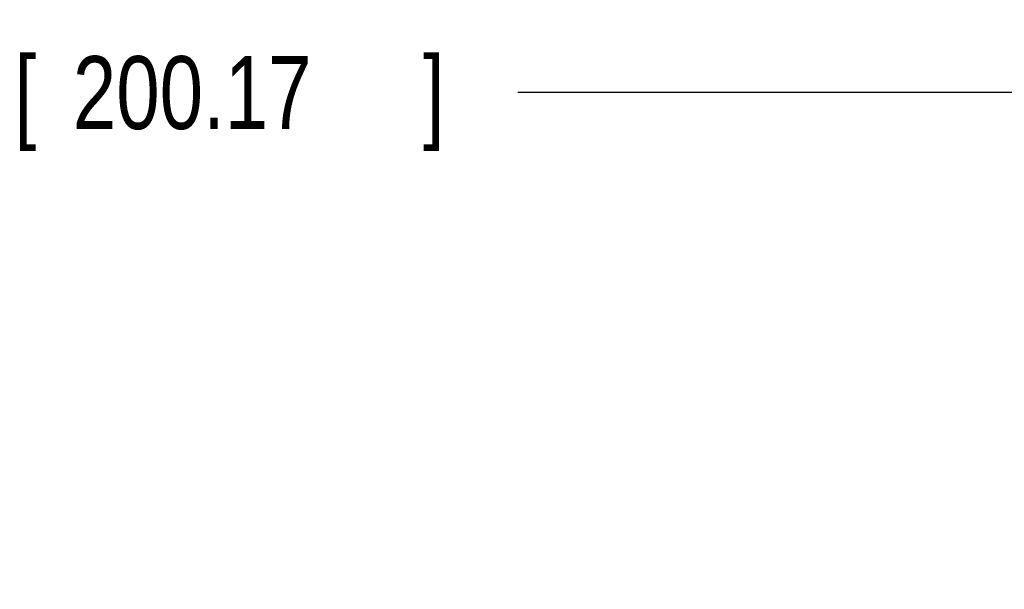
# Model space of a CAD drawing. Header units: inches. Extents: x 0 to 34, y 0 to 22.
# Tile 50 of 83: x 24.9 to 26.6, y 8 to 9. Entities that reach past the tile are written whole.
import ezdxf

# ---------------------------------------------------------------- set-up
doc = ezdxf.new("R2010")
doc.units = ezdxf.units.IN
doc.header["$LTSCALE"] = 1.87
doc.header["$MEASUREMENT"] = 0
doc.layers.get('0').update_dxf_attribs({"linetype": 'CONTINUOUS'})
doc.layers.add('DIMENSIONS', color=7, linetype='CONTINUOUS')
doc.styles.get("Standard").update_dxf_attribs({"font": 'txt', "width": 0.8})
doc.dimstyles.new('DIMSTYLE_1', dxfattribs={"dimtxt": 0.125, "dimasz": 0.18, "dimexe": 0.18, "dimexo": 0.0625, "dimgap": 0.09, "dimtad": 0, "dimtih": 1, "dimtoh": 1, "dimdec": 3, "dimzin": 4, "dimdsep": 46, "dimtxsty": 'STANDARD', "dimblk": '_FILLED', "dimblk1": '_FILLED', "dimblk2": '_FILLED', "dimcen": 0.09, "dimadec": 0, "dimazin": 0, "dimtp": 0.01, "dimtm": 0.01, "dimtfac": 1, "dimtdec": 3, "dimtofl": 0, "dimtmove": 0, "dimatfit": 3, "dimldrblk": '_FILLED', "dimfxl": 1, "dimtolj": 1, "dimtzin": 4, "dimarcsym": 0})

# ---------------------------------------------------------------- blocks, each defined once
blk = doc.blocks.new('_FILLED')
at = {"color": 0, "linetype": 'BYBLOCK'}
blk.add_solid([(0, 0), (-1, 0.1736), (-1, -0.1736)], dxfattribs=at)
blk = doc.blocks.new('*D23')
at = {"layer": 'DIMENSIONS', "color": 2, "linetype": 'CONTINUOUS'}
for p, q in [((20.9508, 6.976), (20.9508, 8.9558)), ((28.8315, 6.3265), (28.8315, 8.9558)), ((20.9508, 8.8308), (24.2245, 8.8308)), ((28.8315, 8.8308), (25.7745, 8.8308))]:
    blk.add_line(p, q, dxfattribs=at)
at = {"layer": 'DIMENSIONS', "color": 2, "linetype": 'CONTINUOUS', "xscale": 0.18, "yscale": 0.18, "zscale": 0.18, "rotation": 180}
blk.add_blockref('_FILLED', (20.9508, 8.8308), dxfattribs=at)
at = {"layer": 'DIMENSIONS', "color": 2, "linetype": 'CONTINUOUS', "xscale": 0.18, "yscale": 0.18, "zscale": 0.18}
blk.add_blockref('_FILLED', (28.8315, 8.8308), dxfattribs=at)
at = {"layer": 'DIMENSIONS', "color": 2, "linetype": 'CONTINUOUS', "width": 0.8}
for s, p in [('7.881', (24.287, 8.7683)), ('[', (24.912, 8.7683)), ('200.17', (25.012, 8.7683)), (']', (25.612, 8.7683))]:
    blk.add_text(s, height=0.125, dxfattribs=at).set_placement(p)

msp = doc.modelspace()

# ---------------------------------------------------------------- dimensions: what is measured, and where the dimension line sits
at = {"layer": 'DIMENSIONS', "color": 2, "linetype": 'CONTINUOUS'}
dim = msp.add_linear_dim(base=(28.8315, 8.8308), p1=(20.9508, 6.976), p2=(28.8315, 6.3265), dimstyle='DIMSTYLE_1', dxfattribs=at)
dim.commit()
dim.dimension.update_dxf_attribs({"geometry": '*D23', "text_midpoint": (24.9995, 8.8308), "dimtype": 160})

doc.saveas('drawing.dxf')
